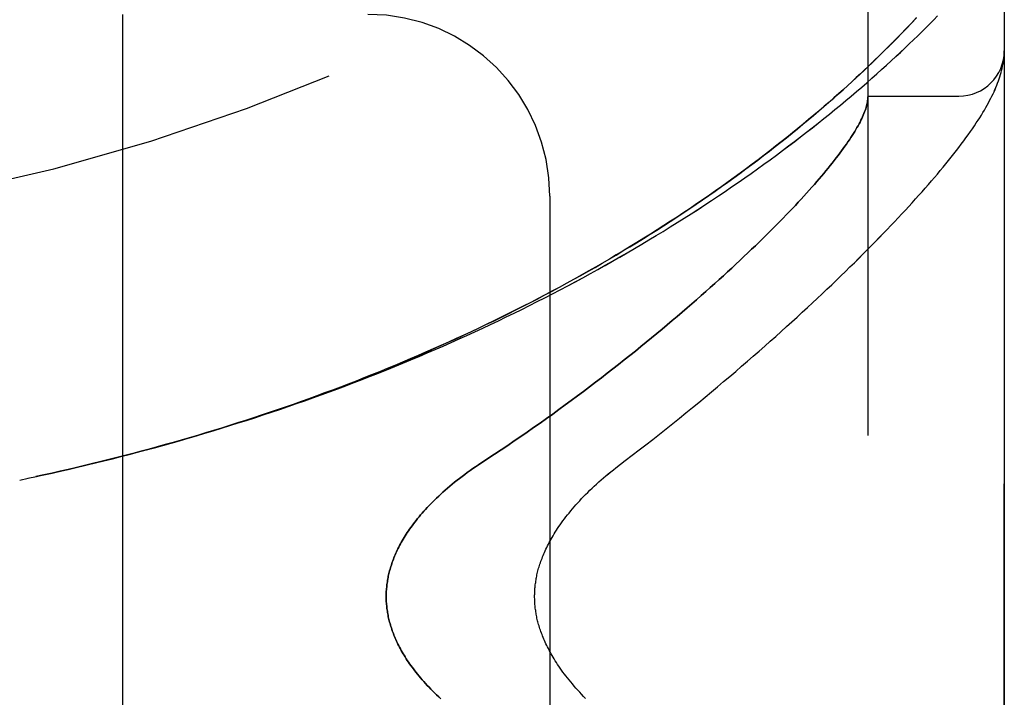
# Model space of a CAD drawing. Header units: inches. Extents: x 0 to 200, y 0 to 129.
# Tile 252 of 256: x 108.089 to 109.443, y 55.672 to 56.603. Entities that reach past the tile are written whole.
import ezdxf

# ---------------------------------------------------------------- set-up
doc = ezdxf.new("R2010")
doc.units = ezdxf.units.IN
doc.header["$LTSCALE"] = 11
doc.header["$MEASUREMENT"] = 0
doc.linetypes.add('HIDDEN', pattern=[0.2, 0.1, -0.1])
doc.layers.add('LEFTHAND_DOOR_ASSEMBLY', color=7, linetype='CONTINUOUS')
doc.layers.add('RIGHTHAND_DOOR_ASSEMBLY', color=7, linetype='CONTINUOUS')

msp = doc.modelspace()

# ---------------------------------------------------------------- linework, layer by layer
at = {"layer": 'LEFTHAND_DOOR_ASSEMBLY', "color": 8, "linetype": 'HIDDEN'}
for p, q in [((109.2554, 54.4896), (109.2554, 57.1321)), ((109.4429, 54.8658), (109.4429, 56.7558)), ((108.2304, 56.6108), (108.2304, 55.0108)), ((109.3079, 56.591), (109.3151, 56.5987)), ((109.3151, 56.5987), (109.3221, 56.6061)), ((109.442, 56.5474), (109.4421, 56.5481)), ((109.4421, 56.5488), (109.4422, 56.5495)), ((109.4421, 56.5481), (109.4421, 56.5488)), ((109.4422, 56.5495), (109.4423, 56.5502)), ((109.4423, 56.5502), (109.4424, 56.5509)), ((109.4424, 56.5509), (109.4425, 56.5516)), ((109.4425, 56.5522), (109.4426, 56.5529)), ((109.4425, 56.5516), (109.4425, 56.5522)), ((109.4426, 56.5529), (109.4427, 56.5536)), ((109.4427, 56.5543), (109.4428, 56.555)), ((109.4427, 56.5536), (109.4427, 56.5543)), ((109.4428, 56.555), (109.4428, 56.5557)), ((109.2554, 56.4983), (109.3804, 56.4983)), ((108.8179, 56.3608), (108.8179, 55.2608)), ((108.0889, 55.9708), (108.1004, 55.9732))]:
    msp.add_line(p, q, dxfattribs=at)
for points in [[(108.1001, 55.9732), (108.112, 55.9757), (108.1236, 55.9782), (108.1352, 55.9808), (108.1468, 55.9834), (108.1584, 55.9861), (108.17, 55.9888), (108.1816, 55.9915), (108.1932, 55.9943), (108.2048, 55.9972), (108.2164, 56.0001), (108.228, 56.003), (108.2396, 56.006), (108.2511, 56.009), (108.2627, 56.0121), (108.2743, 56.0152), (108.2858, 56.0184), (108.2974, 56.0216), (108.3089, 56.0249), (108.3205, 56.0282), (108.332, 56.0316), (108.3435, 56.035), (108.355, 56.0385), (108.3665, 56.042), (108.378, 56.0456), (108.3895, 56.0492), (108.401, 56.0528), (108.4124, 56.0565), (108.4239, 56.0603), (108.4353, 56.0641), (108.4467, 56.0679), (108.4581, 56.0718), (108.4695, 56.0758), (108.4809, 56.0798), (108.4922, 56.0838), (108.5036, 56.0879), (108.5149, 56.092), (108.5262, 56.0962), (108.5375, 56.1005), (108.5487, 56.1047), (108.56, 56.1091), (108.5712, 56.1134), (108.5824, 56.1179), (108.5936, 56.1223), (108.6047, 56.1268), (108.6159, 56.1314), (108.627, 56.136), (108.6381, 56.1407), (108.6491, 56.1454), (108.6601, 56.1501), (108.6711, 56.1549), (108.6821, 56.1598), (108.6931, 56.1647), (108.704, 56.1696), (108.7149, 56.1746), (108.7257, 56.1796), (108.7365, 56.1847), (108.7473, 56.1898), (108.7581, 56.195), (108.7688, 56.2002), (108.7794, 56.2054), (108.7901, 56.2107), (108.8007, 56.216), (108.8112, 56.2214), (108.8218, 56.2268), (108.8322, 56.2323), (108.8427, 56.2378), (108.8531, 56.2433), (108.8634, 56.2489), (108.8737, 56.2545), (108.884, 56.2602), (108.8942, 56.2659), (108.9043, 56.2716), (108.9144, 56.2774), (108.9245, 56.2831), (108.9345, 56.289), (108.9444, 56.2948), (108.9543, 56.3007), (108.9641, 56.3067), (108.9739, 56.3126), (108.9836, 56.3186), (108.9932, 56.3246), (109.0028, 56.3307), (109.0123, 56.3367), (109.0218, 56.3428), (109.0312, 56.3489), (109.0405, 56.3551), (109.0497, 56.3612), (109.0589, 56.3674), (109.068, 56.3736), (109.077, 56.3798), (109.086, 56.386), (109.0948, 56.3923), (109.1036, 56.3985), (109.1124, 56.4048), (109.121, 56.4111), (109.1295, 56.4173), (109.138, 56.4236), (109.1464, 56.4299), (109.1547, 56.4362), (109.1628, 56.4424), (109.171, 56.4487), (109.179, 56.455), (109.1869, 56.4612), (109.1947, 56.4675), (109.2024, 56.4737), (109.2101, 56.4799), (109.2176, 56.4862), (109.2251, 56.4924), (109.2324, 56.4985), (109.2396, 56.5047), (109.2468, 56.5108), (109.2538, 56.5169), (109.2607, 56.523), (109.2675, 56.529), (109.2742, 56.535), (109.2808, 56.5409), (109.2873, 56.5469), (109.2937, 56.5527), (109.3, 56.5586), (109.3061, 56.5644), (109.3122, 56.5701), (109.3181, 56.5758), (109.3239, 56.5814), (109.3296, 56.587), (109.3352, 56.5925), (109.3407, 56.598), (109.346, 56.6034), (109.3512, 56.6087)], [(108.1112, 55.9755), (108.1223, 55.978), (108.1334, 55.9804), (108.1446, 55.9829), (108.1557, 55.9855), (108.1668, 55.9881), (108.178, 55.9907), (108.1891, 55.9934), (108.2002, 55.9961), (108.2113, 55.9989), (108.2224, 56.0017), (108.2335, 56.0045), (108.2446, 56.0074), (108.2557, 56.0104), (108.2668, 56.0134), (108.2779, 56.0164), (108.2889, 56.0195), (108.3, 56.0226), (108.311, 56.0257), (108.3221, 56.029), (108.3331, 56.0322), (108.3441, 56.0355), (108.3552, 56.0388), (108.3662, 56.0422), (108.3772, 56.0457), (108.3882, 56.0491), (108.3991, 56.0527), (108.4101, 56.0562), (108.421, 56.0599), (108.432, 56.0635), (108.4429, 56.0672), (108.4538, 56.071), (108.4647, 56.0748), (108.4756, 56.0786), (108.4864, 56.0825), (108.4973, 56.0864), (108.5081, 56.0904), (108.5189, 56.0944), (108.5297, 56.0985), (108.5404, 56.1026), (108.5512, 56.1068), (108.5619, 56.111), (108.5726, 56.1152), (108.5833, 56.1195), (108.594, 56.1239), (108.6046, 56.1282), (108.6152, 56.1327), (108.6258, 56.1372), (108.6364, 56.1417), (108.6469, 56.1462), (108.6574, 56.1509), (108.6679, 56.1555), (108.6783, 56.1602), (108.6888, 56.1649), (108.6992, 56.1697), (108.7095, 56.1746), (108.7198, 56.1794), (108.7301, 56.1844), (108.7404, 56.1893), (108.7506, 56.1943), (108.7608, 56.1994), (108.771, 56.2045), (108.7811, 56.2096), (108.7912, 56.2148), (108.8013, 56.22), (108.8113, 56.2252), (108.8212, 56.2305), (108.8312, 56.2359), (108.8411, 56.2412), (108.8509, 56.2467), (108.8607, 56.2521), (108.8704, 56.2576), (108.8801, 56.2631), (108.8898, 56.2687), (108.8994, 56.2743), (108.909, 56.2799), (108.9185, 56.2856), (108.9279, 56.2913), (108.9373, 56.297), (108.9467, 56.3028), (108.956, 56.3086), (108.9652, 56.3144), (108.9744, 56.3202), (108.9835, 56.3261), (108.9925, 56.332), (109.0015, 56.338), (109.0104, 56.3439), (109.0193, 56.3499), (109.0281, 56.3559), (109.0368, 56.3619), (109.0455, 56.368), (109.0541, 56.374), (109.0626, 56.3801), (109.071, 56.3862), (109.0794, 56.3923), (109.0877, 56.3984), (109.0959, 56.4045), (109.104, 56.4106), (109.112, 56.4168), (109.12, 56.4229), (109.1279, 56.4291), (109.1357, 56.4352), (109.1434, 56.4413), (109.151, 56.4475), (109.1585, 56.4536), (109.166, 56.4597), (109.1733, 56.4658), (109.1806, 56.4719), (109.1877, 56.478), (109.1947, 56.484), (109.2016, 56.4899), (109.2083, 56.4958), (109.2148, 56.5016), (109.2212, 56.5073), (109.2273, 56.5128), (109.2333, 56.5182), (109.239, 56.5236), (109.2446, 56.5287), (109.25, 56.5338), (109.2553, 56.5387), (109.2603, 56.5436), (109.2653, 56.5483), (109.2701, 56.553), (109.2747, 56.5575), (109.2793, 56.562), (109.2837, 56.5664), (109.288, 56.5707), (109.2922, 56.575), (109.2963, 56.5791), (109.3002, 56.5831), (109.3079, 56.591)], [(109.4428, 56.5557), (109.4428, 56.5561), (109.4428, 56.5564), (109.4429, 56.5568), (109.4429, 56.5571), (109.4429, 56.5575), (109.4429, 56.5579), (109.4429, 56.5583), (109.4429, 56.5586), (109.4429, 56.559), (109.4429, 56.5594), (109.4429, 56.5597), (109.4429, 56.56)], [(108.9088, 55.9876), (108.9217, 55.9975), (108.9313, 56.0048), (108.9408, 56.0121), (108.9502, 56.0194), (108.9595, 56.0267), (108.9688, 56.034), (108.978, 56.0412), (108.9871, 56.0485), (108.9962, 56.0558), (109.0051, 56.063), (109.014, 56.0703), (109.0228, 56.0775), (109.0315, 56.0846), (109.0401, 56.0918), (109.0486, 56.0989), (109.057, 56.106), (109.0653, 56.1131), (109.0736, 56.1201), (109.0817, 56.1271), (109.0898, 56.1341), (109.0977, 56.141), (109.1056, 56.1479), (109.1134, 56.1547), (109.121, 56.1615), (109.1286, 56.1682), (109.1361, 56.175), (109.1435, 56.1816), (109.1508, 56.1882), (109.158, 56.1948), (109.1651, 56.2013), (109.1721, 56.2078), (109.179, 56.2142), (109.1858, 56.2205), (109.1925, 56.2268), (109.1991, 56.2331), (109.2056, 56.2393), (109.212, 56.2454), (109.2183, 56.2515), (109.2245, 56.2576), (109.2307, 56.2636), (109.2367, 56.2695), (109.2426, 56.2754), (109.2485, 56.2812), (109.2543, 56.287), (109.2599, 56.2927), (109.2655, 56.2983), (109.271, 56.3039), (109.2764, 56.3095), (109.2817, 56.315), (109.2869, 56.3204), (109.292, 56.3258), (109.297, 56.3312), (109.302, 56.3365), (109.3069, 56.3417), (109.3116, 56.3469), (109.3163, 56.352), (109.3209, 56.3571), (109.3254, 56.3621), (109.3299, 56.3671), (109.3342, 56.372), (109.3385, 56.3769), (109.3427, 56.3818), (109.3468, 56.3866), (109.3509, 56.3913), (109.3548, 56.396), (109.3587, 56.4007), (109.3625, 56.4053), (109.3662, 56.4099), (109.3699, 56.4144), (109.3734, 56.419), (109.377, 56.4235), (109.3804, 56.428), (109.3838, 56.4324), (109.3871, 56.4368), (109.3902, 56.4412), (109.3933, 56.4454), (109.3963, 56.4496), (109.3991, 56.4537), (109.4018, 56.4576), (109.4044, 56.4615), (109.4068, 56.4652), (109.4091, 56.4688), (109.4114, 56.4724), (109.4135, 56.4759), (109.4155, 56.4793), (109.4174, 56.4826), (109.4193, 56.4859), (109.4211, 56.4891), (109.4228, 56.4922), (109.4244, 56.4954), (109.4259, 56.4984), (109.4274, 56.5015), (109.4288, 56.5045), (109.4301, 56.5075), (109.4314, 56.5105), (109.4326, 56.5134), (109.4338, 56.5164), (109.4349, 56.5193), (109.4359, 56.5222), (109.4368, 56.5251), (109.4377, 56.528), (109.4386, 56.5309), (109.4393, 56.5337), (109.44, 56.5365), (109.4406, 56.5393), (109.4411, 56.5421), (109.4416, 56.5448), (109.442, 56.5474)], [(109.2552, 56.4942), (109.255, 56.4925), (109.2547, 56.4907), (109.2544, 56.4888), (109.254, 56.4869), (109.2535, 56.485), (109.2529, 56.483), (109.2523, 56.481), (109.2515, 56.4789), (109.2508, 56.4767), (109.2499, 56.4745), (109.249, 56.4723), (109.2479, 56.47), (109.2469, 56.4677), (109.2457, 56.4653), (109.2445, 56.4628), (109.2432, 56.4603), (109.2418, 56.4578), (109.2403, 56.4552), (109.2388, 56.4525), (109.2372, 56.4498), (109.2355, 56.4471), (109.2337, 56.4443), (109.2319, 56.4414), (109.2299, 56.4385), (109.2279, 56.4356), (109.2259, 56.4325), (109.2237, 56.4295), (109.2215, 56.4264), (109.2192, 56.4232), (109.2168, 56.42), (109.2143, 56.4167), (109.2117, 56.4134), (109.2091, 56.41), (109.2064, 56.4065), (109.2036, 56.403), (109.2007, 56.3995), (109.1977, 56.3959), (109.1947, 56.3922), (109.1916, 56.3885), (109.1883, 56.3847), (109.185, 56.3809), (109.1817, 56.377), (109.1782, 56.3731), (109.1746, 56.3691), (109.171, 56.3651), (109.1673, 56.361), (109.1635, 56.3568), (109.1596, 56.3526), (109.1556, 56.3483), (109.1515, 56.344), (109.1473, 56.3396), (109.1431, 56.3352), (109.1387, 56.3307), (109.1343, 56.3262), (109.1298, 56.3216), (109.1251, 56.3169), (109.1204, 56.3122), (109.1156, 56.3075), (109.1107, 56.3027), (109.1057, 56.2978), (109.1007, 56.2929), (109.0955, 56.2879), (109.0902, 56.2829), (109.0849, 56.2778), (109.0794, 56.2727), (109.0739, 56.2675), (109.0682, 56.2622), (109.0625, 56.257), (109.0567, 56.2516), (109.0507, 56.2462), (109.0447, 56.2408), (109.0386, 56.2353), (109.0324, 56.2298), (109.0261, 56.2242), (109.0197, 56.2186), (109.0132, 56.213), (109.0066, 56.2073), (108.9999, 56.2015), (108.9932, 56.1957), (108.9863, 56.1899), (108.9793, 56.184), (108.9723, 56.1781), (108.9651, 56.1722), (108.9579, 56.1662), (108.9505, 56.1602), (108.9431, 56.1542), (108.9356, 56.1481), (108.928, 56.1421), (108.9203, 56.136), (108.9126, 56.1298), (108.9047, 56.1237), (108.8968, 56.1175), (108.8888, 56.1113), (108.8807, 56.1051), (108.8725, 56.0989), (108.8642, 56.0927), (108.8559, 56.0865), (108.8475, 56.0802), (108.839, 56.074), (108.8305, 56.0678), (108.8219, 56.0615), (108.8132, 56.0553), (108.8045, 56.0491), (108.7957, 56.0429), (108.7868, 56.0368), (108.7779, 56.0306), (108.769, 56.0245), (108.76, 56.0184), (108.751, 56.0123), (108.7419, 56.0062), (108.7328, 56.0002), (108.7197, 55.9917)], [(109.2554, 56.4973), (109.2554, 56.497), (109.2554, 56.4967), (109.2554, 56.4964), (109.2554, 56.496), (109.2554, 56.4956), (109.2553, 56.4952), (109.2553, 56.4947), (109.2552, 56.4942)], [(108.7197, 55.9917), (108.7158, 55.9891), (108.712, 55.9865), (108.7082, 55.9838), (108.7045, 55.9812), (108.7009, 55.9785), (108.6973, 55.9758), (108.6938, 55.9731), (108.6903, 55.9704), (108.6869, 55.9677), (108.6836, 55.965), (108.6803, 55.9623), (108.6771, 55.9596), (108.674, 55.9569), (108.671, 55.9542), (108.668, 55.9515), (108.6651, 55.9488), (108.6623, 55.9461), (108.6596, 55.9435), (108.6569, 55.9408), (108.6543, 55.9382), (108.6518, 55.9356), (108.6493, 55.933), (108.6469, 55.9304), (108.6446, 55.9278), (108.6424, 55.9253), (108.6402, 55.9228), (108.6381, 55.9203), (108.6361, 55.9178), (108.6341, 55.9153), (108.6322, 55.9128), (108.6303, 55.9104), (108.6285, 55.908), (108.6268, 55.9056), (108.6251, 55.9033), (108.6235, 55.9009), (108.6219, 55.8986), (108.6204, 55.8963), (108.619, 55.894), (108.6176, 55.8917), (108.6162, 55.8895), (108.6149, 55.8873), (108.6137, 55.8851), (108.6125, 55.8829), (108.6113, 55.8807), (108.6102, 55.8786), (108.6091, 55.8764), (108.6081, 55.8743), (108.6071, 55.8722), (108.6062, 55.8701), (108.6053, 55.8681), (108.6044, 55.866), (108.6036, 55.864), (108.6028, 55.8619), (108.602, 55.8599), (108.6013, 55.8579), (108.6006, 55.8559), (108.6, 55.854), (108.5993, 55.852), (108.5987, 55.8501), (108.5982, 55.8481), (108.5977, 55.8462), (108.5972, 55.8443), (108.5967, 55.8424), (108.5963, 55.8405), (108.5958, 55.8386), (108.5955, 55.8367), (108.5951, 55.8348), (108.5948, 55.8329), (108.5945, 55.831), (108.5942, 55.8292), (108.594, 55.8273), (108.5938, 55.8255), (108.5936, 55.8236), (108.5934, 55.8218), (108.5933, 55.82), (108.5931, 55.8181), (108.5931, 55.8163), (108.593, 55.8145), (108.593, 55.8126), (108.5929, 55.8108), (108.593, 55.809), (108.593, 55.8071), (108.5931, 55.8053), (108.5931, 55.8035), (108.5933, 55.8016), (108.5934, 55.7998), (108.5936, 55.798), (108.5938, 55.7961), (108.594, 55.7943), (108.5942, 55.7924), (108.5945, 55.7906), (108.5948, 55.7887), (108.5951, 55.7868), (108.5955, 55.7849), (108.5958, 55.783), (108.5963, 55.7811), (108.5967, 55.7792), (108.5972, 55.7773), (108.5977, 55.7754), (108.5982, 55.7735), (108.5987, 55.7715), (108.5993, 55.7696), (108.6, 55.7676), (108.6006, 55.7657), (108.6013, 55.7637), (108.602, 55.7617), (108.6028, 55.7597), (108.6036, 55.7576), (108.6044, 55.7556), (108.6053, 55.7536), (108.6062, 55.7515), (108.6071, 55.7494), (108.6081, 55.7473), (108.6091, 55.7452), (108.6102, 55.7431), (108.6113, 55.7409), (108.6125, 55.7387), (108.6137, 55.7365), (108.6149, 55.7343), (108.6162, 55.7321), (108.6176, 55.7299), (108.619, 55.7276), (108.6204, 55.7253), (108.6219, 55.723), (108.6235, 55.7207), (108.6251, 55.7184), (108.6268, 55.716), (108.6285, 55.7136), (108.6303, 55.7112), (108.6322, 55.7088), (108.6341, 55.7063), (108.6361, 55.7038), (108.6381, 55.7014), (108.6402, 55.6988), (108.6424, 55.6963), (108.6446, 55.6938), (108.6469, 55.6912), (108.6493, 55.6886), (108.6518, 55.686), (108.6543, 55.6834), (108.6569, 55.6808), (108.6596, 55.6781), (108.6623, 55.6755), (108.6651, 55.6728), (108.668, 55.6701)], [(108.8672, 55.6706), (108.8644, 55.6735), (108.8617, 55.6763), (108.859, 55.6792), (108.8564, 55.682), (108.8539, 55.6849), (108.8514, 55.6877), (108.849, 55.6905), (108.8467, 55.6933), (108.8444, 55.6961), (108.8422, 55.6988), (108.8401, 55.7015), (108.838, 55.7042), (108.836, 55.7069), (108.8341, 55.7096), (108.8323, 55.7122), (108.8305, 55.7148), (108.8287, 55.7174), (108.8271, 55.7199), (108.8255, 55.7224), (108.8239, 55.7249), (108.8225, 55.7273), (108.821, 55.7298), (108.8197, 55.7321), (108.8184, 55.7345), (108.8171, 55.7368), (108.8159, 55.7391), (108.8148, 55.7414), (108.8137, 55.7436), (108.8126, 55.7458), (108.8116, 55.748), (108.8106, 55.7502), (108.8097, 55.7523), (108.8088, 55.7544), (108.808, 55.7565), (108.8072, 55.7585), (108.8064, 55.7605), (108.8057, 55.7625), (108.805, 55.7645), (108.8044, 55.7664), (108.8038, 55.7683), (108.8032, 55.7702), (108.8026, 55.7721), (108.8021, 55.7739), (108.8016, 55.7757), (108.8012, 55.7775), (108.8007, 55.7793), (108.8003, 55.7811), (108.8, 55.7828), (108.7996, 55.7846), (108.7993, 55.7863), (108.799, 55.788), (108.7987, 55.7897), (108.7985, 55.7914), (108.7982, 55.793), (108.798, 55.7947), (108.7978, 55.7963), (108.7977, 55.7979), (108.7975, 55.7996), (108.7974, 55.8012), (108.7973, 55.8028), (108.7972, 55.8044), (108.7971, 55.806), (108.7971, 55.8076), (108.797, 55.8092), (108.797, 55.8108), (108.797, 55.8124), (108.7971, 55.814), (108.7971, 55.8156), (108.7972, 55.8172), (108.7973, 55.8188), (108.7974, 55.8204), (108.7975, 55.822), (108.7977, 55.8237), (108.7978, 55.8253), (108.798, 55.8269), (108.7982, 55.8286), (108.7985, 55.8302), (108.7987, 55.8319), (108.799, 55.8336), (108.7993, 55.8353), (108.7996, 55.837), (108.8, 55.8388), (108.8003, 55.8405), (108.8007, 55.8423), (108.8012, 55.8441), (108.8016, 55.8459), (108.8021, 55.8477), (108.8026, 55.8495), (108.8032, 55.8514), (108.8038, 55.8533), (108.8044, 55.8552), (108.805, 55.8571), (108.8057, 55.8591), (108.8064, 55.8611), (108.8072, 55.8631), (108.808, 55.8651), (108.8088, 55.8672), (108.8097, 55.8693), (108.8106, 55.8714), (108.8116, 55.8736), (108.8126, 55.8758), (108.8137, 55.878), (108.8148, 55.8802), (108.8159, 55.8825), (108.8171, 55.8848), (108.8184, 55.8871), (108.8197, 55.8895), (108.821, 55.8918), (108.8225, 55.8943), (108.8239, 55.8967), (108.8255, 55.8992), (108.8271, 55.9017), (108.8287, 55.9042), (108.8305, 55.9068), (108.8322, 55.9094), (108.8341, 55.912), (108.836, 55.9147), (108.838, 55.9174), (108.8401, 55.9201), (108.8422, 55.9228), (108.8444, 55.9255), (108.8467, 55.9283), (108.849, 55.9311), (108.8514, 55.9339), (108.8539, 55.9367), (108.8564, 55.9396), (108.859, 55.9424), (108.8617, 55.9453), (108.8644, 55.9481), (108.8672, 55.951), (108.8701, 55.9539), (108.873, 55.9567), (108.876, 55.9596), (108.879, 55.9625), (108.8821, 55.9653), (108.8853, 55.9682), (108.8885, 55.971), (108.8918, 55.9738), (108.8951, 55.9766), (108.8984, 55.9794), (108.9018, 55.9822), (108.9053, 55.9849), (108.9088, 55.9876)]]:
    msp.add_lwpolyline(points, dxfattribs=at)
for centre, radius, start, end in [((107.4429, 59.0859), 2.7751, 270, 316.1116), ((108.5679, 56.3608), 0.25, 0, 90), ((109.3804, 56.5608), 0.0625, 270, 360)]:
    msp.add_arc(centre, radius, start, end, dxfattribs=at)
at = {"layer": 'RIGHTHAND_DOOR_ASSEMBLY', "color": 8, "linetype": 'HIDDEN'}
for p, q in [((109.2554, 57.1321), (109.2554, 54.4896)), ((109.4429, 56.7558), (109.4429, 54.8658)), ((108.2304, 56.6108), (108.2304, 55.0108)), ((109.3153, 56.5989), (109.308, 56.5912)), ((109.3223, 56.6063), (109.3153, 56.5989)), ((109.442, 56.5474), (109.4421, 56.5485)), ((109.4421, 56.5485), (109.4422, 56.5492)), ((109.4422, 56.5492), (109.4423, 56.5499)), ((109.4423, 56.5499), (109.4424, 56.5506)), ((109.4424, 56.5512), (109.4425, 56.5519)), ((109.4424, 56.5506), (109.4424, 56.5512)), ((109.4425, 56.5519), (109.4426, 56.5526)), ((109.4426, 56.5533), (109.4427, 56.5539)), ((109.4426, 56.5526), (109.4426, 56.5533)), ((109.4427, 56.5546), (109.4428, 56.5553)), ((109.4427, 56.5539), (109.4427, 56.5546)), ((109.2554, 56.4983), (109.3804, 56.4983)), ((108.8179, 56.3608), (108.8179, 55.2608)), ((108.0889, 55.9708), (108.1004, 55.9732))]:
    msp.add_line(p, q, dxfattribs=at)
for points in [[(108.1001, 55.9732), (108.112, 55.9757), (108.1236, 55.9782), (108.1352, 55.9808), (108.1468, 55.9834), (108.1584, 55.9861), (108.17, 55.9888), (108.1816, 55.9915), (108.1932, 55.9943), (108.2048, 55.9972), (108.2164, 56.0001), (108.228, 56.003), (108.2395, 56.006), (108.2511, 56.009), (108.2627, 56.0121), (108.2742, 56.0152), (108.2858, 56.0184), (108.2974, 56.0216), (108.3089, 56.0249), (108.3204, 56.0282), (108.332, 56.0316), (108.3435, 56.035), (108.355, 56.0385), (108.3665, 56.042), (108.378, 56.0456), (108.3895, 56.0492), (108.4009, 56.0528), (108.4124, 56.0565), (108.4238, 56.0603), (108.4353, 56.0641), (108.4467, 56.0679), (108.4581, 56.0718), (108.4695, 56.0758), (108.4808, 56.0798), (108.4922, 56.0838), (108.5035, 56.0879), (108.5149, 56.092), (108.5262, 56.0962), (108.5374, 56.1004), (108.5487, 56.1047), (108.56, 56.1091), (108.5712, 56.1134), (108.5824, 56.1179), (108.5936, 56.1223), (108.6047, 56.1268), (108.6158, 56.1314), (108.627, 56.136), (108.638, 56.1407), (108.6491, 56.1454), (108.6601, 56.1501), (108.6711, 56.1549), (108.6821, 56.1598), (108.693, 56.1647), (108.704, 56.1696), (108.7148, 56.1746), (108.7257, 56.1796), (108.7365, 56.1847), (108.7473, 56.1898), (108.758, 56.195), (108.7687, 56.2002), (108.7794, 56.2054), (108.7901, 56.2107), (108.8007, 56.216), (108.8112, 56.2214), (108.8217, 56.2268), (108.8322, 56.2323), (108.8427, 56.2378), (108.853, 56.2433), (108.8634, 56.2489), (108.8737, 56.2545), (108.8839, 56.2602), (108.8941, 56.2658), (108.9043, 56.2716), (108.9144, 56.2773), (108.9244, 56.2831), (108.9344, 56.289), (108.9444, 56.2948), (108.9542, 56.3007), (108.9641, 56.3067), (108.9738, 56.3126), (108.9835, 56.3186), (108.9932, 56.3246), (109.0028, 56.3307), (109.0123, 56.3367), (109.0217, 56.3428), (109.0311, 56.3489), (109.0404, 56.3551), (109.0497, 56.3612), (109.0589, 56.3674), (109.068, 56.3736), (109.077, 56.3798), (109.0859, 56.386), (109.0948, 56.3923), (109.1036, 56.3985), (109.1123, 56.4048), (109.121, 56.411), (109.1295, 56.4173), (109.138, 56.4236), (109.1463, 56.4299), (109.1546, 56.4361), (109.1628, 56.4424), (109.1709, 56.4487), (109.1789, 56.455), (109.1869, 56.4612), (109.1947, 56.4675), (109.2024, 56.4737), (109.2101, 56.4799), (109.2176, 56.4861), (109.225, 56.4923), (109.2324, 56.4985), (109.2396, 56.5047), (109.2468, 56.5108), (109.2538, 56.5169), (109.2607, 56.5229), (109.2675, 56.529), (109.2742, 56.535), (109.2808, 56.5409), (109.2873, 56.5468), (109.2937, 56.5527), (109.2999, 56.5586), (109.3061, 56.5643), (109.3121, 56.5701), (109.3181, 56.5758), (109.3239, 56.5814), (109.3296, 56.587), (109.3352, 56.5925), (109.3406, 56.5979), (109.346, 56.6033), (109.3512, 56.6087)], [(109.308, 56.5912), (109.3004, 56.5833), (109.2965, 56.5793), (109.2924, 56.5752), (109.2882, 56.5709), (109.2839, 56.5666), (109.2795, 56.5623), (109.275, 56.5578), (109.2703, 56.5532), (109.2655, 56.5486), (109.2606, 56.5439), (109.2556, 56.539), (109.2503, 56.5341), (109.245, 56.529), (109.2394, 56.5239), (109.2336, 56.5186), (109.2277, 56.5132), (109.2216, 56.5076), (109.2152, 56.502), (109.2087, 56.4962), (109.202, 56.4903), (109.1952, 56.4844), (109.1882, 56.4784), (109.1811, 56.4723), (109.1738, 56.4662), (109.1665, 56.4601), (109.159, 56.454), (109.1515, 56.4479), (109.1439, 56.4417), (109.1362, 56.4356), (109.1284, 56.4295), (109.1205, 56.4233), (109.1126, 56.4172), (109.1045, 56.411), (109.0964, 56.4049), (109.0882, 56.3988), (109.0799, 56.3927), (109.0715, 56.3865), (109.0631, 56.3805), (109.0546, 56.3744), (109.046, 56.3683), (109.0373, 56.3623), (109.0286, 56.3562), (109.0198, 56.3502), (109.0109, 56.3442), (109.002, 56.3383), (108.993, 56.3323), (108.984, 56.3264), (108.9749, 56.3206), (108.9657, 56.3147), (108.9564, 56.3089), (108.9472, 56.3031), (108.9378, 56.2973), (108.9284, 56.2916), (108.9189, 56.2859), (108.9094, 56.2802), (108.8999, 56.2745), (108.8903, 56.2689), (108.8806, 56.2634), (108.8709, 56.2578), (108.8611, 56.2524), (108.8513, 56.2469), (108.8415, 56.2415), (108.8316, 56.2361), (108.8217, 56.2308), (108.8117, 56.2255), (108.8017, 56.2202), (108.7916, 56.215), (108.7815, 56.2098), (108.7714, 56.2047), (108.7612, 56.1996), (108.751, 56.1945), (108.7408, 56.1895), (108.7305, 56.1846), (108.7202, 56.1796), (108.7099, 56.1747), (108.6995, 56.1699), (108.6891, 56.1651), (108.6787, 56.1604), (108.6682, 56.1557), (108.6577, 56.151), (108.6472, 56.1464), (108.6367, 56.1418), (108.6261, 56.1373), (108.6155, 56.1328), (108.6049, 56.1284), (108.5943, 56.124), (108.5836, 56.1196), (108.5729, 56.1153), (108.5622, 56.1111), (108.5515, 56.1069), (108.5407, 56.1027), (108.5299, 56.0986), (108.5192, 56.0945), (108.5083, 56.0905), (108.4975, 56.0865), (108.4867, 56.0826), (108.4758, 56.0787), (108.4649, 56.0748), (108.454, 56.071), (108.4431, 56.0673), (108.4322, 56.0636), (108.4212, 56.0599), (108.4103, 56.0563), (108.3993, 56.0527), (108.3883, 56.0492), (108.3774, 56.0457), (108.3664, 56.0423), (108.3553, 56.0389), (108.3443, 56.0356), (108.3333, 56.0322), (108.3222, 56.029), (108.3112, 56.0258), (108.3001, 56.0226), (108.2891, 56.0195), (108.278, 56.0164), (108.2669, 56.0134), (108.2558, 56.0104), (108.2447, 56.0074), (108.2336, 56.0045), (108.2225, 56.0017), (108.2114, 55.9989), (108.2003, 55.9961), (108.1891, 55.9934), (108.178, 55.9907), (108.1669, 55.9881), (108.1557, 55.9855), (108.1446, 55.9829), (108.1335, 55.9804), (108.1223, 55.978), (108.1112, 55.9755)], [(109.4428, 56.5553), (109.4428, 56.5557), (109.4428, 56.5561), (109.4428, 56.5564), (109.4429, 56.5568), (109.4429, 56.5572), (109.4429, 56.5575), (109.4429, 56.5579), (109.4429, 56.5583), (109.4429, 56.5586), (109.4429, 56.559), (109.4429, 56.5594), (109.4429, 56.5597)], [(108.9088, 55.9876), (108.9217, 55.9975), (108.9313, 56.0048), (108.9408, 56.0121), (108.9502, 56.0194), (108.9596, 56.0267), (108.9688, 56.034), (108.978, 56.0413), (108.9871, 56.0485), (108.9962, 56.0558), (109.0051, 56.063), (109.014, 56.0703), (109.0228, 56.0775), (109.0315, 56.0847), (109.0401, 56.0918), (109.0486, 56.0989), (109.057, 56.106), (109.0654, 56.1131), (109.0736, 56.1201), (109.0817, 56.1271), (109.0898, 56.1341), (109.0977, 56.141), (109.1056, 56.1479), (109.1134, 56.1547), (109.1211, 56.1615), (109.1286, 56.1683), (109.1361, 56.175), (109.1435, 56.1816), (109.1508, 56.1882), (109.158, 56.1948), (109.1651, 56.2013), (109.1721, 56.2078), (109.179, 56.2142), (109.1858, 56.2205), (109.1925, 56.2268), (109.1991, 56.2331), (109.2056, 56.2393), (109.212, 56.2454), (109.2183, 56.2515), (109.2245, 56.2576), (109.2307, 56.2636), (109.2367, 56.2695), (109.2427, 56.2754), (109.2485, 56.2812), (109.2543, 56.287), (109.2599, 56.2927), (109.2655, 56.2984), (109.271, 56.304), (109.2764, 56.3095), (109.2817, 56.315), (109.2869, 56.3204), (109.292, 56.3258), (109.2971, 56.3312), (109.302, 56.3365), (109.3069, 56.3417), (109.3116, 56.3469), (109.3163, 56.352), (109.3209, 56.3571), (109.3255, 56.3621), (109.3299, 56.3671), (109.3342, 56.372), (109.3385, 56.3769), (109.3427, 56.3818), (109.3468, 56.3866), (109.3509, 56.3913), (109.3548, 56.396), (109.3587, 56.4007), (109.3625, 56.4053), (109.3662, 56.4099), (109.3699, 56.4145), (109.3734, 56.419), (109.377, 56.4235), (109.3804, 56.428), (109.3838, 56.4324), (109.3871, 56.4368), (109.3902, 56.4412), (109.3933, 56.4454), (109.3963, 56.4496), (109.3991, 56.4537), (109.4018, 56.4576), (109.4044, 56.4615), (109.4068, 56.4652), (109.4091, 56.4688), (109.4114, 56.4724), (109.4135, 56.4759), (109.4155, 56.4793), (109.4174, 56.4826), (109.4193, 56.4859), (109.4211, 56.4891), (109.4228, 56.4922), (109.4244, 56.4954), (109.4259, 56.4984), (109.4274, 56.5015), (109.4288, 56.5045), (109.4302, 56.5075), (109.4314, 56.5105), (109.4326, 56.5134), (109.4338, 56.5164), (109.4349, 56.5193), (109.4359, 56.5222), (109.4368, 56.5251), (109.4377, 56.528), (109.4386, 56.5309), (109.4393, 56.5337), (109.44, 56.5366), (109.4406, 56.5393), (109.4411, 56.5421), (109.4416, 56.5448), (109.442, 56.5474)], [(108.7197, 55.9917), (108.7328, 56.0002), (108.7419, 56.0062), (108.751, 56.0123), (108.76, 56.0184), (108.769, 56.0245), (108.7779, 56.0306), (108.7868, 56.0368), (108.7957, 56.0429), (108.8045, 56.0491), (108.8132, 56.0553), (108.8219, 56.0615), (108.8305, 56.0678), (108.839, 56.074), (108.8475, 56.0802), (108.8559, 56.0865), (108.8642, 56.0927), (108.8725, 56.0989), (108.8807, 56.1051), (108.8888, 56.1113), (108.8968, 56.1175), (108.9047, 56.1237), (108.9126, 56.1298), (108.9203, 56.136), (108.928, 56.1421), (108.9356, 56.1481), (108.9431, 56.1542), (108.9505, 56.1602), (108.9579, 56.1662), (108.9651, 56.1722), (108.9723, 56.1781), (108.9793, 56.184), (108.9863, 56.1899), (108.9932, 56.1957), (108.9999, 56.2015), (109.0066, 56.2073), (109.0132, 56.213), (109.0197, 56.2186), (109.0261, 56.2242), (109.0324, 56.2298), (109.0386, 56.2353), (109.0447, 56.2408), (109.0507, 56.2462), (109.0567, 56.2516), (109.0625, 56.257), (109.0682, 56.2622), (109.0739, 56.2675), (109.0794, 56.2727), (109.0849, 56.2778), (109.0902, 56.2829), (109.0955, 56.2879), (109.1007, 56.2929), (109.1057, 56.2978), (109.1107, 56.3027), (109.1156, 56.3075), (109.1204, 56.3122), (109.1251, 56.3169), (109.1298, 56.3216), (109.1343, 56.3262), (109.1387, 56.3307), (109.1431, 56.3352), (109.1473, 56.3396), (109.1515, 56.344), (109.1556, 56.3483), (109.1596, 56.3526), (109.1635, 56.3568), (109.1673, 56.361), (109.171, 56.3651), (109.1746, 56.3691), (109.1782, 56.3731), (109.1817, 56.377), (109.185, 56.3809), (109.1883, 56.3847), (109.1916, 56.3885), (109.1947, 56.3922), (109.1977, 56.3959), (109.2007, 56.3995), (109.2036, 56.403), (109.2064, 56.4065), (109.2091, 56.41), (109.2117, 56.4134), (109.2143, 56.4167), (109.2168, 56.42), (109.2192, 56.4232), (109.2215, 56.4264), (109.2237, 56.4295), (109.2259, 56.4325), (109.2279, 56.4356), (109.2299, 56.4385), (109.2319, 56.4414), (109.2337, 56.4443), (109.2355, 56.4471), (109.2372, 56.4498), (109.2388, 56.4525), (109.2403, 56.4552), (109.2418, 56.4578), (109.2432, 56.4603), (109.2445, 56.4628), (109.2457, 56.4653), (109.2469, 56.4677), (109.2479, 56.47), (109.249, 56.4723), (109.2499, 56.4745), (109.2508, 56.4767), (109.2515, 56.4789), (109.2523, 56.481), (109.2529, 56.483), (109.2535, 56.485), (109.254, 56.4869), (109.2544, 56.4888), (109.2547, 56.4907), (109.255, 56.4925), (109.2552, 56.4942)], [(109.2552, 56.4942), (109.2553, 56.4947), (109.2553, 56.4952), (109.2554, 56.4956), (109.2554, 56.496), (109.2554, 56.4964), (109.2554, 56.4967), (109.2554, 56.497), (109.2554, 56.4973)], [(108.668, 55.6701), (108.6651, 55.6728), (108.6623, 55.6755), (108.6596, 55.6781), (108.6569, 55.6808), (108.6543, 55.6834), (108.6518, 55.686), (108.6493, 55.6886), (108.6469, 55.6912), (108.6446, 55.6938), (108.6424, 55.6963), (108.6402, 55.6988), (108.6381, 55.7014), (108.6361, 55.7038), (108.6341, 55.7063), (108.6322, 55.7088), (108.6303, 55.7112), (108.6285, 55.7136), (108.6268, 55.716), (108.6251, 55.7184), (108.6235, 55.7207), (108.6219, 55.723), (108.6204, 55.7253), (108.619, 55.7276), (108.6176, 55.7299), (108.6162, 55.7321), (108.6149, 55.7343), (108.6137, 55.7365), (108.6125, 55.7387), (108.6113, 55.7409), (108.6102, 55.7431), (108.6091, 55.7452), (108.6081, 55.7473), (108.6071, 55.7494), (108.6062, 55.7515), (108.6053, 55.7536), (108.6044, 55.7556), (108.6036, 55.7576), (108.6028, 55.7597), (108.602, 55.7617), (108.6013, 55.7637), (108.6006, 55.7657), (108.6, 55.7676), (108.5993, 55.7696), (108.5987, 55.7715), (108.5982, 55.7735), (108.5977, 55.7754), (108.5972, 55.7773), (108.5967, 55.7792), (108.5963, 55.7811), (108.5958, 55.783), (108.5955, 55.7849), (108.5951, 55.7868), (108.5948, 55.7887), (108.5945, 55.7906), (108.5942, 55.7924), (108.594, 55.7943), (108.5938, 55.7961), (108.5936, 55.798), (108.5934, 55.7998), (108.5933, 55.8016), (108.5931, 55.8035), (108.5931, 55.8053), (108.593, 55.8071), (108.593, 55.809), (108.5929, 55.8108), (108.593, 55.8126), (108.593, 55.8145), (108.5931, 55.8163), (108.5931, 55.8181), (108.5933, 55.82), (108.5934, 55.8218), (108.5936, 55.8236), (108.5938, 55.8255), (108.594, 55.8273), (108.5942, 55.8292), (108.5945, 55.831), (108.5948, 55.8329), (108.5951, 55.8348), (108.5955, 55.8367), (108.5958, 55.8386), (108.5963, 55.8405), (108.5967, 55.8424), (108.5972, 55.8443), (108.5977, 55.8462), (108.5982, 55.8481), (108.5987, 55.8501), (108.5993, 55.852), (108.6, 55.854), (108.6006, 55.8559), (108.6013, 55.8579), (108.602, 55.8599), (108.6028, 55.8619), (108.6036, 55.864), (108.6044, 55.866), (108.6053, 55.8681), (108.6062, 55.8701), (108.6071, 55.8722), (108.6081, 55.8743), (108.6091, 55.8764), (108.6102, 55.8786), (108.6113, 55.8807), (108.6125, 55.8829), (108.6137, 55.8851), (108.6149, 55.8873), (108.6162, 55.8895), (108.6176, 55.8917), (108.619, 55.894), (108.6204, 55.8963), (108.6219, 55.8986), (108.6235, 55.9009), (108.6251, 55.9033), (108.6268, 55.9056), (108.6285, 55.908), (108.6303, 55.9104), (108.6322, 55.9128), (108.6341, 55.9153), (108.6361, 55.9178), (108.6381, 55.9203), (108.6402, 55.9228), (108.6424, 55.9253), (108.6446, 55.9278), (108.6469, 55.9304), (108.6493, 55.933), (108.6518, 55.9356), (108.6543, 55.9382), (108.6569, 55.9408), (108.6596, 55.9435), (108.6623, 55.9461), (108.6651, 55.9488), (108.668, 55.9515), (108.671, 55.9542), (108.674, 55.9569), (108.6771, 55.9596), (108.6803, 55.9623), (108.6836, 55.965), (108.6869, 55.9677), (108.6903, 55.9704), (108.6938, 55.9731), (108.6973, 55.9758), (108.7009, 55.9785), (108.7045, 55.9812), (108.7082, 55.9838), (108.712, 55.9865), (108.7158, 55.9891), (108.7197, 55.9917)], [(108.8672, 55.6706), (108.8644, 55.6735), (108.8617, 55.6763), (108.859, 55.6792), (108.8564, 55.682), (108.8539, 55.6849), (108.8514, 55.6877), (108.849, 55.6905), (108.8467, 55.6933), (108.8444, 55.6961), (108.8422, 55.6988), (108.8401, 55.7015), (108.838, 55.7042), (108.836, 55.7069), (108.8341, 55.7096), (108.8322, 55.7122), (108.8305, 55.7148), (108.8287, 55.7174), (108.8271, 55.7199), (108.8255, 55.7224), (108.8239, 55.7249), (108.8225, 55.7274), (108.821, 55.7298), (108.8197, 55.7321), (108.8184, 55.7345), (108.8171, 55.7368), (108.8159, 55.7391), (108.8148, 55.7414), (108.8137, 55.7436), (108.8126, 55.7458), (108.8116, 55.748), (108.8106, 55.7502), (108.8097, 55.7523), (108.8088, 55.7544), (108.808, 55.7565), (108.8072, 55.7585), (108.8064, 55.7605), (108.8057, 55.7625), (108.805, 55.7645), (108.8044, 55.7664), (108.8038, 55.7683), (108.8032, 55.7702), (108.8026, 55.7721), (108.8021, 55.7739), (108.8016, 55.7757), (108.8012, 55.7775), (108.8007, 55.7793), (108.8003, 55.7811), (108.8, 55.7828), (108.7996, 55.7846), (108.7993, 55.7863), (108.799, 55.788), (108.7987, 55.7897), (108.7985, 55.7914), (108.7982, 55.793), (108.798, 55.7947), (108.7978, 55.7963), (108.7977, 55.7979), (108.7975, 55.7996), (108.7974, 55.8012), (108.7973, 55.8028), (108.7972, 55.8044), (108.7971, 55.806), (108.7971, 55.8076), (108.797, 55.8092), (108.797, 55.8108), (108.797, 55.8124), (108.7971, 55.814), (108.7971, 55.8156), (108.7972, 55.8172), (108.7973, 55.8188), (108.7974, 55.8204), (108.7975, 55.822), (108.7977, 55.8237), (108.7978, 55.8253), (108.798, 55.8269), (108.7982, 55.8286), (108.7985, 55.8303), (108.7987, 55.8319), (108.799, 55.8336), (108.7993, 55.8353), (108.7996, 55.837), (108.8, 55.8388), (108.8003, 55.8405), (108.8007, 55.8423), (108.8012, 55.8441), (108.8016, 55.8459), (108.8021, 55.8477), (108.8026, 55.8495), (108.8032, 55.8514), (108.8038, 55.8533), (108.8044, 55.8552), (108.805, 55.8571), (108.8057, 55.8591), (108.8064, 55.8611), (108.8072, 55.8631), (108.808, 55.8651), (108.8088, 55.8672), (108.8097, 55.8693), (108.8106, 55.8714), (108.8116, 55.8736), (108.8126, 55.8758), (108.8137, 55.878), (108.8148, 55.8802), (108.8159, 55.8825), (108.8171, 55.8848), (108.8184, 55.8871), (108.8197, 55.8895), (108.821, 55.8919), (108.8225, 55.8943), (108.8239, 55.8967), (108.8255, 55.8992), (108.8271, 55.9017), (108.8287, 55.9042), (108.8305, 55.9068), (108.8323, 55.9094), (108.8341, 55.912), (108.836, 55.9147), (108.838, 55.9174), (108.8401, 55.9201), (108.8422, 55.9228), (108.8444, 55.9255), (108.8467, 55.9283), (108.849, 55.9311), (108.8514, 55.9339), (108.8539, 55.9367), (108.8564, 55.9396), (108.859, 55.9424), (108.8617, 55.9453), (108.8644, 55.9481), (108.8672, 55.951), (108.8701, 55.9539), (108.873, 55.9567), (108.876, 55.9596), (108.879, 55.9625), (108.8821, 55.9653), (108.8853, 55.9682), (108.8885, 55.971), (108.8918, 55.9738), (108.8951, 55.9766), (108.8985, 55.9794), (108.9019, 55.9822), (108.9053, 55.9849), (108.9088, 55.9876)]]:
    msp.add_lwpolyline(points, dxfattribs=at)
for centre, radius, start, end in [((107.4429, 59.0859), 2.7751, 270, 316.1116), ((108.5679, 56.3608), 0.25, 0, 90), ((109.3804, 56.5608), 0.0625, 270, 360)]:
    msp.add_arc(centre, radius, start, end, dxfattribs=at)

doc.saveas('drawing.dxf')
